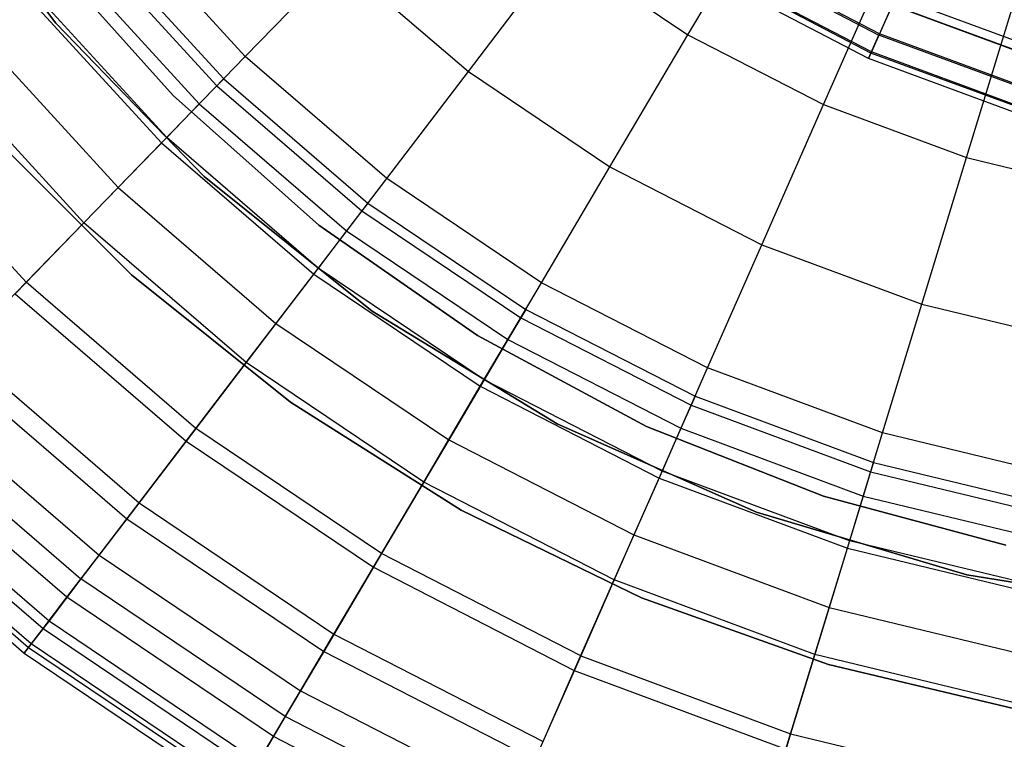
# Model space of a CAD drawing. Extents: x -6 to 6.5, y 0.1 to 12.5.
# Tile 6 of 44: x -1.7 to -0.2, y 2.8 to 3.9. Entities that reach past the tile are written whole.
import ezdxf

# ---------------------------------------------------------------- set-up
doc = ezdxf.new("R2010")
doc.units = 0
doc.header["$LTSCALE"] = 2.54
doc.layers.get('0').update_dxf_attribs({"color": 13, "linetype": 'CONTINUOUS'})

# ---------------------------------------------------------------- blocks, each defined once
blk = doc.blocks.new('GRUPUJ_1')
at = {"color": 0}
for p, q in [((4.1591, 4.0796, 7.5), (4.3474, 3.8282, 7.5)), ((4.3474, 3.8282, 1.95), (4.1591, 4.0796, 1.95)), ((4.1591, 4.0796, 7.5), (4.3474, 3.8282, 7.5)), ((4.1591, 4.0796, 7.5), (4.3474, 3.8282, 7.5)), ((4.3474, 3.8282, 1.95), (4.1591, 4.0796, 1.95)), ((5.282, 3.811, 17.528), (5.4118, 4.0308, 17.6751)), ((5.282, 3.811, 17.528), (5.4118, 4.0308, 17.6751)), ((4.6276, 3.7788, 17.1935), (4.4414, 3.9824, 17.1935)), ((4.6276, 3.7788, 17.1935), (4.4414, 3.9824, 17.1935)), ((4.4058, 3.9535, 7.5), (4.5957, 3.7459, 7.5)), ((4.4058, 3.9535, 7.5), (4.5957, 3.7459, 7.5)), ((4.4058, 3.9535, 7.5), (4.5957, 3.7459, 7.5)), ((4.3945, 3.9444, 8.3078), (4.5856, 3.7355, 8.3078)), ((4.3945, 3.9444, 8.3078), (4.5856, 3.7355, 8.3078)), ((4.9574, 3.7568, 17.3673), (5.095, 3.937, 17.528)), ((4.9574, 3.7568, 17.3673), (5.095, 3.937, 17.528)), ((5.095, 3.937, 17.528), (5.282, 3.811, 17.528)), ((5.095, 3.937, 17.528), (5.282, 3.811, 17.528)), ((5.4827, 3.708, 17.528), (5.5856, 3.9416, 17.6751)), ((5.4827, 3.708, 17.528), (5.5856, 3.9416, 17.6751)), ((4.5211, 3.7211, 7.5), (4.3446, 3.9178, 7.5)), ((4.3446, 3.9178, 8.6), (4.5211, 3.7211, 8.6)), ((4.3446, 3.9178, 8.6), (4.5211, 3.7211, 8.6)), ((4.3656, 3.9209, 8.9059), (4.5596, 3.7088, 8.9059)), ((4.3656, 3.9209, 8.9059), (4.5596, 3.7088, 8.9059)), ((4.6276, 3.7788, 17.1935), (4.7662, 3.9216, 17.3673)), ((4.6276, 3.7788, 17.1935), (4.7662, 3.9216, 17.3673)), ((4.7662, 3.9216, 17.3673), (4.9574, 3.7568, 17.3673)), ((4.7662, 3.9216, 17.3673), (4.9574, 3.7568, 17.3673)), ((5.3657, 3.9143, 11.2139), (5.5644, 3.8106, 11.2139)), ((5.3657, 3.9143, 11.2139), (5.5644, 3.8106, 11.2139)), ((5.5652, 3.8125, 9.8025), (5.3667, 3.916, 9.8025)), ((5.5652, 3.8125, 9.8025), (5.3667, 3.916, 9.8025)), ((5.5526, 3.7841, 10.8474), (5.3506, 3.8895, 10.8474)), ((5.5526, 3.7841, 10.8474), (5.3506, 3.8895, 10.8474)), ((5.5533, 3.7857, 10.1369), (5.3515, 3.8909, 10.1369)), ((5.5533, 3.7857, 10.1369), (5.3515, 3.8909, 10.1369)), ((4.5114, 3.6591, 9.5221), (4.3118, 3.8773, 9.5221)), ((4.5114, 3.6591, 9.5221), (4.3118, 3.8773, 9.5221)), ((5.549, 3.7759, 10.487), (5.346, 3.8818, 10.487)), ((5.549, 3.7759, 10.487), (5.346, 3.8818, 10.487)), ((5.6941, 3.6295, 17.528), (5.7686, 3.8736, 17.6751)), ((5.6941, 3.6295, 17.528), (5.7686, 3.8736, 17.6751)), ((4.3032, 3.8703, 16.9993), (4.5037, 3.6511, 16.9993)), ((4.3032, 3.8703, 16.9993), (4.5037, 3.6511, 16.9993)), ((5.5895, 3.8675, 11.6623), (5.7924, 3.7928, 11.6623)), ((5.5895, 3.8675, 11.6623), (5.7924, 3.7928, 11.6623)), ((5.5843, 3.8556, 11.5838), (5.5644, 3.8106, 11.2139)), ((5.5843, 3.8556, 11.5838), (5.5644, 3.8106, 11.2139)), ((5.5839, 3.8548, 9.4892), (5.5652, 3.8125, 9.8025)), ((5.5839, 3.8548, 9.4892), (5.5652, 3.8125, 9.8025)), ((5.7884, 3.7796, 9.4892), (5.5839, 3.8548, 9.4892)), ((5.7884, 3.7796, 9.4892), (5.5839, 3.8548, 9.4892)), ((5.5843, 3.8556, 11.5838), (5.7887, 3.7804, 11.5838)), ((5.5843, 3.8556, 11.5838), (5.7887, 3.7804, 11.5838)), ((4.3474, 3.8282, 7.5), (4.567, 3.6014, 7.5)), ((4.567, 3.6014, 1.95), (4.3474, 3.8282, 1.95)), ((4.3474, 3.8282, 7.5), (4.567, 3.6014, 7.5)), ((4.3474, 3.8282, 1.95), (4.3474, 3.8282, 7.5)), ((4.3474, 3.8282, 1.95), (4.3474, 3.8282, 7.5)), ((4.3474, 3.8282, 7.5), (4.567, 3.6014, 7.5)), ((4.567, 3.6014, 1.95), (4.3474, 3.8282, 1.95)), ((4.2319, 3.8124, 10.1645), (4.4397, 3.5852, 10.1645)), ((4.2319, 3.8124, 10.1645), (4.4397, 3.5852, 10.1645)), ((5.1667, 3.6158, 17.3673), (5.282, 3.811, 17.528)), ((5.1667, 3.6158, 17.3673), (5.282, 3.811, 17.528)), ((5.282, 3.811, 17.528), (5.4827, 3.708, 17.528)), ((5.282, 3.811, 17.528), (5.4827, 3.708, 17.528)), ((5.5526, 3.7841, 10.8474), (5.5644, 3.8106, 11.2139)), ((5.5526, 3.7841, 10.8474), (5.5644, 3.8106, 11.2139)), ((5.5652, 3.8125, 9.8025), (5.5533, 3.7857, 10.1369)), ((5.5652, 3.8125, 9.8025), (5.5533, 3.7857, 10.1369)), ((5.7747, 3.7332, 11.2139), (5.5644, 3.8106, 11.2139)), ((5.7747, 3.7332, 11.2139), (5.5644, 3.8106, 11.2139)), ((5.7752, 3.7352, 9.8025), (5.5652, 3.8125, 9.8025)), ((5.7752, 3.7352, 9.8025), (5.5652, 3.8125, 9.8025)), ((5.5533, 3.7857, 10.1369), (5.549, 3.7759, 10.487)), ((5.5533, 3.7857, 10.1369), (5.549, 3.7759, 10.487)), ((5.7669, 3.7071, 10.1369), (5.5533, 3.7857, 10.1369)), ((5.7669, 3.7071, 10.1369), (5.5533, 3.7857, 10.1369)), ((4.5037, 3.6511, 16.9993), (4.6276, 3.7788, 17.1935)), ((4.5037, 3.6511, 16.9993), (4.6276, 3.7788, 17.1935)), ((4.8367, 3.5987, 17.1935), (4.6276, 3.7788, 17.1935)), ((4.8367, 3.5987, 17.1935), (4.6276, 3.7788, 17.1935)), ((5.549, 3.7759, 10.487), (5.5526, 3.7841, 10.8474)), ((5.549, 3.7759, 10.487), (5.5526, 3.7841, 10.8474)), ((5.7639, 3.6968, 10.487), (5.549, 3.7759, 10.487)), ((5.7639, 3.6968, 10.487), (5.549, 3.7759, 10.487)), ((5.7664, 3.7054, 10.8474), (5.5526, 3.7841, 10.8474)), ((5.7664, 3.7054, 10.8474), (5.5526, 3.7841, 10.8474)), ((4.3891, 3.5331, 16.7701), (4.1754, 3.7666, 16.7701)), ((4.3891, 3.5331, 16.7701), (4.1754, 3.7666, 16.7701)), ((4.8367, 3.5987, 17.1935), (4.9574, 3.7568, 17.3673)), ((4.8367, 3.5987, 17.1935), (4.9574, 3.7568, 17.3673)), ((4.9574, 3.7568, 17.3673), (5.1667, 3.6158, 17.3673)), ((4.9574, 3.7568, 17.3673), (5.1667, 3.6158, 17.3673)), ((4.5957, 3.7459, 7.5), (4.5856, 3.7355, 8.3078)), ((4.5957, 3.7459, 7.5), (4.5856, 3.7355, 8.3078)), ((4.5957, 3.7459, 7.5), (4.8088, 3.5622, 7.5)), ((4.5957, 3.7459, 7.5), (4.8088, 3.5622, 7.5)), ((4.5957, 3.7459, 7.5), (4.8088, 3.5622, 7.5)), ((4.5856, 3.7355, 8.3078), (4.5596, 3.7088, 8.9059)), ((4.5856, 3.7355, 8.3078), (4.5596, 3.7088, 8.9059)), ((4.5856, 3.7355, 8.3078), (4.8001, 3.5507, 8.3078)), ((4.5856, 3.7355, 8.3078), (4.8001, 3.5507, 8.3078)), ((4.5211, 3.7211, 7.5), (4.5211, 3.7211, 8.6)), ((4.5211, 3.7211, 8.6), (4.7364, 3.5298, 8.6)), ((4.7364, 3.5298, 7.5), (4.5211, 3.7211, 7.5)), ((4.5211, 3.7211, 7.5), (4.5211, 3.7211, 8.6)), ((4.5211, 3.7211, 8.6), (4.7364, 3.5298, 8.6)), ((4.5596, 3.7088, 8.9059), (4.5114, 3.6591, 9.5221)), ((4.5596, 3.7088, 8.9059), (4.5114, 3.6591, 9.5221)), ((4.5596, 3.7088, 8.9059), (4.7774, 3.5211, 8.9059)), ((4.5596, 3.7088, 8.9059), (4.7774, 3.5211, 8.9059)), ((5.3913, 3.5006, 17.3673), (5.4827, 3.708, 17.528)), ((5.3913, 3.5006, 17.3673), (5.4827, 3.708, 17.528)), ((5.4827, 3.708, 17.528), (5.6941, 3.6295, 17.528)), ((5.4827, 3.708, 17.528), (5.6941, 3.6295, 17.528)), ((4.3036, 3.4451, 11.1672), (4.0802, 3.6894, 11.1672)), ((4.3036, 3.4451, 11.1672), (4.0802, 3.6894, 11.1672)), ((4.4594, 3.4559, 8.6), (4.2559, 3.6594, 8.6)), ((4.2559, 3.6594, 7.5), (4.4594, 3.4559, 7.5)), ((4.4594, 3.4559, 8.6), (4.2559, 3.6594, 8.6)), ((4.2559, 3.6594, 7.5), (4.4594, 3.4559, 7.5)), ((4.5114, 3.6591, 9.5221), (4.4397, 3.5852, 10.1645)), ((4.5114, 3.6591, 9.5221), (4.4397, 3.5852, 10.1645)), ((4.7354, 3.466, 9.5221), (4.5114, 3.6591, 9.5221)), ((4.7354, 3.466, 9.5221), (4.5114, 3.6591, 9.5221)), ((4.3891, 3.5331, 16.7701), (4.5037, 3.6511, 16.9993)), ((4.3891, 3.5331, 16.7701), (4.5037, 3.6511, 16.9993)), ((4.5037, 3.6511, 16.9993), (4.7287, 3.4572, 16.9993)), ((4.5037, 3.6511, 16.9993), (4.7287, 3.4572, 16.9993)), ((5.6279, 3.4127, 17.3673), (5.6941, 3.6295, 17.528)), ((5.6279, 3.4127, 17.3673), (5.6941, 3.6295, 17.528)), ((5.6941, 3.6295, 17.528), (5.9133, 3.5765, 17.528)), ((5.6941, 3.6295, 17.528), (5.9133, 3.5765, 17.528)), ((5.0656, 3.4445, 17.1935), (5.1667, 3.6158, 17.3673)), ((5.0656, 3.4445, 17.1935), (5.1667, 3.6158, 17.3673)), ((5.1667, 3.6158, 17.3673), (5.3913, 3.5006, 17.3673)), ((5.1667, 3.6158, 17.3673), (5.3913, 3.5006, 17.3673)), ((4.567, 3.6014, 7.5), (4.8154, 3.4026, 7.5)), ((4.567, 3.6014, 1.95), (4.567, 3.6014, 7.5)), ((4.8154, 3.4026, 1.95), (4.567, 3.6014, 1.95)), ((4.567, 3.6014, 7.5), (4.8154, 3.4026, 7.5)), ((4.567, 3.6014, 1.95), (4.567, 3.6014, 7.5)), ((4.567, 3.6014, 7.5), (4.8154, 3.4026, 7.5)), ((4.8154, 3.4026, 1.95), (4.567, 3.6014, 1.95)), ((4.7287, 3.4572, 16.9993), (4.8367, 3.5987, 17.1935)), ((4.7287, 3.4572, 16.9993), (4.8367, 3.5987, 17.1935)), ((5.0656, 3.4445, 17.1935), (4.8367, 3.5987, 17.1935)), ((5.0656, 3.4445, 17.1935), (4.8367, 3.5987, 17.1935)), ((4.4397, 3.5852, 10.1645), (4.3036, 3.4451, 11.1672)), ((4.4397, 3.5852, 10.1645), (4.3036, 3.4451, 11.1672)), ((4.4397, 3.5852, 10.1645), (4.673, 3.3842, 10.1645)), ((4.4397, 3.5852, 10.1645), (4.673, 3.3842, 10.1645)), ((4.8088, 3.5622, 7.5), (4.8001, 3.5507, 8.3078)), ((4.8088, 3.5622, 7.5), (4.8001, 3.5507, 8.3078)), ((4.8088, 3.5622, 7.5), (5.0422, 3.405, 7.5)), ((4.8088, 3.5622, 7.5), (5.0422, 3.405, 7.5)), ((4.8088, 3.5622, 7.5), (5.0422, 3.405, 7.5)), ((4.8001, 3.5507, 8.3078), (4.7774, 3.5211, 8.9059)), ((4.8001, 3.5507, 8.3078), (4.7774, 3.5211, 8.9059)), ((4.8001, 3.5507, 8.3078), (5.0349, 3.3925, 8.3078)), ((4.8001, 3.5507, 8.3078), (5.0349, 3.3925, 8.3078)), ((4.2872, 3.4281, 16.5062), (4.3891, 3.5331, 16.7701)), ((4.2872, 3.4281, 16.5062), (4.3891, 3.5331, 16.7701)), ((4.6289, 3.3265, 16.7701), (4.3891, 3.5331, 16.7701)), ((4.6289, 3.3265, 16.7701), (4.3891, 3.5331, 16.7701)), ((4.7364, 3.5298, 8.6), (4.9711, 3.3662, 8.6)), ((4.7364, 3.5298, 7.5), (4.7364, 3.5298, 8.6)), ((4.9711, 3.3662, 7.5), (4.7364, 3.5298, 7.5)), ((4.7364, 3.5298, 7.5), (4.7364, 3.5298, 8.6)), ((4.7364, 3.5298, 8.6), (4.9711, 3.3662, 8.6)), ((4.7774, 3.5211, 8.9059), (4.7354, 3.466, 9.5221)), ((4.7774, 3.5211, 8.9059), (4.7354, 3.466, 9.5221)), ((4.7774, 3.5211, 8.9059), (5.0159, 3.3605, 8.9059)), ((4.7774, 3.5211, 8.9059), (5.0159, 3.3605, 8.9059)), ((5.3111, 3.3185, 17.1935), (5.3913, 3.5006, 17.3673)), ((5.3111, 3.3185, 17.1935), (5.3913, 3.5006, 17.3673)), ((5.3913, 3.5006, 17.3673), (5.6279, 3.4127, 17.3673)), ((5.3913, 3.5006, 17.3673), (5.6279, 3.4127, 17.3673)), ((4.7354, 3.466, 9.5221), (4.673, 3.3842, 10.1645)), ((4.7354, 3.466, 9.5221), (4.673, 3.3842, 10.1645)), ((4.9807, 3.3008, 9.5221), (4.7354, 3.466, 9.5221)), ((4.9807, 3.3008, 9.5221), (4.7354, 3.466, 9.5221)), ((4.4594, 3.4559, 8.6), (4.4594, 3.4559, 7.5)), ((4.6943, 3.2678, 8.6), (4.4594, 3.4559, 8.6)), ((4.4594, 3.4559, 8.6), (4.4594, 3.4559, 7.5)), ((4.4594, 3.4559, 7.5), (4.6943, 3.2678, 7.5)), ((4.6943, 3.2678, 8.6), (4.4594, 3.4559, 8.6)), ((4.4594, 3.4559, 7.5), (4.6943, 3.2678, 7.5)), ((4.6289, 3.3265, 16.7701), (4.7287, 3.4572, 16.9993)), ((4.6289, 3.3265, 16.7701), (4.7287, 3.4572, 16.9993)), ((4.7287, 3.4572, 16.9993), (4.9751, 3.2913, 16.9993)), ((4.7287, 3.4572, 16.9993), (4.9751, 3.2913, 16.9993)), ((4.3036, 3.4451, 11.1672), (4.1865, 3.3244, 12.0446)), ((4.3036, 3.4451, 11.1672), (4.1865, 3.3244, 12.0446)), ((4.5544, 3.229, 11.1672), (4.3036, 3.4451, 11.1672)), ((4.5544, 3.229, 11.1672), (4.3036, 3.4451, 11.1672)), ((4.9751, 3.2913, 16.9993), (5.0656, 3.4445, 17.1935)), ((4.9751, 3.2913, 16.9993), (5.0656, 3.4445, 17.1935)), ((5.3111, 3.3185, 17.1935), (5.0656, 3.4445, 17.1935)), ((5.3111, 3.3185, 17.1935), (5.0656, 3.4445, 17.1935)), ((4.2872, 3.4281, 16.5062), (4.5401, 3.2102, 16.5062)), ((4.2872, 3.4281, 16.5062), (4.5401, 3.2102, 16.5062)), ((5.5698, 3.2224, 17.1935), (5.6279, 3.4127, 17.3673)), ((5.5698, 3.2224, 17.1935), (5.6279, 3.4127, 17.3673)), ((5.6279, 3.4127, 17.3673), (5.8732, 3.3534, 17.3673)), ((5.6279, 3.4127, 17.3673), (5.8732, 3.3534, 17.3673)), ((4.8154, 3.4026, 7.5), (5.0888, 3.236, 7.5)), ((4.8154, 3.4026, 1.95), (4.8154, 3.4026, 7.5)), ((4.8154, 3.4026, 7.5), (5.0888, 3.236, 7.5)), ((5.0888, 3.236, 1.95), (4.8154, 3.4026, 1.95)), ((4.8154, 3.4026, 7.5), (5.0888, 3.236, 7.5)), ((4.8154, 3.4026, 1.95), (4.8154, 3.4026, 7.5)), ((5.0888, 3.236, 1.95), (4.8154, 3.4026, 1.95)), ((5.0349, 3.3925, 8.3078), (5.0159, 3.3605, 8.9059)), ((5.0349, 3.3925, 8.3078), (5.0159, 3.3605, 8.9059)), ((5.0422, 3.405, 7.5), (5.0349, 3.3925, 8.3078)), ((5.0422, 3.405, 7.5), (5.0349, 3.3925, 8.3078)), ((5.0349, 3.3925, 8.3078), (5.2867, 3.2633, 8.3078)), ((5.0349, 3.3925, 8.3078), (5.2867, 3.2633, 8.3078)), ((5.0422, 3.405, 7.5), (5.2926, 3.2765, 7.5)), ((5.0422, 3.405, 7.5), (5.2926, 3.2765, 7.5)), ((5.0422, 3.405, 7.5), (5.2926, 3.2765, 7.5)), ((4.673, 3.3842, 10.1645), (4.5544, 3.229, 11.1672)), ((4.673, 3.3842, 10.1645), (4.5544, 3.229, 11.1672)), ((4.673, 3.3842, 10.1645), (4.9284, 3.2122, 10.1645)), ((4.673, 3.3842, 10.1645), (4.9284, 3.2122, 10.1645)), ((4.9711, 3.3662, 8.6), (5.221, 3.2321, 8.6)), ((5.221, 3.2321, 7.5), (4.9711, 3.3662, 7.5)), ((4.9711, 3.3662, 7.5), (4.9711, 3.3662, 8.6)), ((4.9711, 3.3662, 8.6), (5.221, 3.2321, 8.6)), ((4.9711, 3.3662, 7.5), (4.9711, 3.3662, 8.6)), ((5.0159, 3.3605, 8.9059), (4.9807, 3.3008, 9.5221)), ((5.0159, 3.3605, 8.9059), (4.9807, 3.3008, 9.5221)), ((5.0159, 3.3605, 8.9059), (5.2717, 3.2292, 8.9059)), ((5.0159, 3.3605, 8.9059), (5.2717, 3.2292, 8.9059)), ((4.2073, 3.3459, 16.2374), (4.4705, 3.1191, 16.2374)), ((4.2073, 3.3459, 16.2374), (4.4705, 3.1191, 16.2374)), ((4.1865, 3.3244, 12.0446), (4.4524, 3.0953, 12.0446)), ((4.1865, 3.3244, 12.0446), (4.4524, 3.0953, 12.0446)), ((4.5401, 3.2102, 16.5062), (4.6289, 3.3265, 16.7701)), ((4.5401, 3.2102, 16.5062), (4.6289, 3.3265, 16.7701)), ((4.8914, 3.1496, 16.7701), (4.6289, 3.3265, 16.7701)), ((4.8914, 3.1496, 16.7701), (4.6289, 3.3265, 16.7701)), ((5.2393, 3.1556, 16.9993), (5.3111, 3.3185, 17.1935)), ((5.2393, 3.1556, 16.9993), (5.3111, 3.3185, 17.1935)), ((5.5698, 3.2224, 17.1935), (5.3111, 3.3185, 17.1935)), ((5.5698, 3.2224, 17.1935), (5.3111, 3.3185, 17.1935)), ((4.8914, 3.1496, 16.7701), (4.9751, 3.2913, 16.9993)), ((4.8914, 3.1496, 16.7701), (4.9751, 3.2913, 16.9993)), ((4.9807, 3.3008, 9.5221), (4.9284, 3.2122, 10.1645)), ((4.9807, 3.3008, 9.5221), (4.9284, 3.2122, 10.1645)), ((4.9751, 3.2913, 16.9993), (5.2393, 3.1556, 16.9993)), ((4.9751, 3.2913, 16.9993), (5.2393, 3.1556, 16.9993)), ((5.2438, 3.1658, 9.5221), (4.9807, 3.3008, 9.5221)), ((5.2438, 3.1658, 9.5221), (4.9807, 3.3008, 9.5221)), ((4.1396, 3.2761, 15.9362), (4.4115, 3.0417, 15.9362)), ((4.1396, 3.2761, 15.9362), (4.4115, 3.0417, 15.9362)), ((5.2926, 3.2765, 7.5), (5.2867, 3.2633, 8.3078)), ((5.2926, 3.2765, 7.5), (5.2867, 3.2633, 8.3078)), ((5.2926, 3.2765, 7.5), (5.5564, 3.1785, 7.5)), ((5.2926, 3.2765, 7.5), (5.5564, 3.1785, 7.5)), ((5.2926, 3.2765, 7.5), (5.5564, 3.1785, 7.5)), ((4.9467, 3.1082, 8.6), (4.6943, 3.2678, 8.6)), ((4.6943, 3.2678, 8.6), (4.6943, 3.2678, 7.5)), ((4.6943, 3.2678, 7.5), (4.9467, 3.1082, 7.5)), ((4.6943, 3.2678, 8.6), (4.6943, 3.2678, 7.5)), ((4.9467, 3.1082, 8.6), (4.6943, 3.2678, 8.6)), ((4.6943, 3.2678, 7.5), (4.9467, 3.1082, 7.5)), ((5.2867, 3.2633, 8.3078), (5.2717, 3.2292, 8.9059)), ((5.2867, 3.2633, 8.3078), (5.2717, 3.2292, 8.9059)), ((5.2867, 3.2633, 8.3078), (5.5521, 3.1647, 8.3078)), ((5.2867, 3.2633, 8.3078), (5.5521, 3.1647, 8.3078)), ((4.1086, 3.2442, 12.7249), (4.3846, 3.0064, 12.7249)), ((4.1086, 3.2442, 12.7249), (4.3846, 3.0064, 12.7249)), ((5.0888, 3.236, 7.5), (5.3833, 3.1051, 7.5)), ((5.0888, 3.236, 7.5), (5.3833, 3.1051, 7.5)), ((5.0888, 3.236, 1.95), (5.0888, 3.236, 7.5)), ((5.3833, 3.1051, 1.95), (5.0888, 3.236, 1.95)), ((5.0888, 3.236, 7.5), (5.3833, 3.1051, 7.5)), ((5.0888, 3.236, 1.95), (5.0888, 3.236, 7.5)), ((5.3833, 3.1051, 1.95), (5.0888, 3.236, 1.95)), ((5.221, 3.2321, 8.6), (5.4825, 3.1286, 8.6)), ((5.221, 3.2321, 7.5), (5.221, 3.2321, 8.6)), ((5.4825, 3.1286, 7.5), (5.221, 3.2321, 7.5)), ((5.221, 3.2321, 7.5), (5.221, 3.2321, 8.6)), ((5.221, 3.2321, 8.6), (5.4825, 3.1286, 8.6)), ((4.3638, 2.9793, 15.5999), (4.0848, 3.2197, 15.5999)), ((4.3638, 2.9793, 15.5999), (4.0848, 3.2197, 15.5999)), ((4.5544, 3.229, 11.1672), (4.4524, 3.0953, 12.0446)), ((4.5544, 3.229, 11.1672), (4.4524, 3.0953, 12.0446)), ((4.829, 3.044, 11.1672), (4.5544, 3.229, 11.1672)), ((4.829, 3.044, 11.1672), (4.5544, 3.229, 11.1672)), ((5.2717, 3.2292, 8.9059), (5.2438, 3.1658, 9.5221)), ((5.2717, 3.2292, 8.9059), (5.2438, 3.1658, 9.5221)), ((5.2717, 3.2292, 8.9059), (5.5412, 3.129, 8.9059)), ((5.2717, 3.2292, 8.9059), (5.5412, 3.129, 8.9059)), ((5.5178, 3.0522, 16.9993), (5.5698, 3.2224, 17.1935)), ((5.5178, 3.0522, 16.9993), (5.5698, 3.2224, 17.1935)), ((5.838, 3.1576, 17.1935), (5.5698, 3.2224, 17.1935)), ((5.838, 3.1576, 17.1935), (5.5698, 3.2224, 17.1935)), ((4.4705, 3.1191, 16.2374), (4.5401, 3.2102, 16.5062)), ((4.4705, 3.1191, 16.2374), (4.5401, 3.2102, 16.5062)), ((4.5401, 3.2102, 16.5062), (4.817, 3.0237, 16.5062)), ((4.5401, 3.2102, 16.5062), (4.817, 3.0237, 16.5062)), ((4.9284, 3.2122, 10.1645), (4.829, 3.044, 11.1672)), ((4.9284, 3.2122, 10.1645), (4.829, 3.044, 11.1672)), ((4.9284, 3.2122, 10.1645), (5.2023, 3.0716, 10.1645)), ((4.9284, 3.2122, 10.1645), (5.2023, 3.0716, 10.1645)), ((4.0545, 3.1884, 13.336), (4.3374, 2.9447, 13.336)), ((4.0545, 3.1884, 13.336), (4.3374, 2.9447, 13.336)), ((4.0444, 3.1781, 15.2257), (4.3286, 2.9331, 15.2257)), ((4.0444, 3.1781, 15.2257), (4.3286, 2.9331, 15.2257)), ((5.5564, 3.1785, 7.5), (5.5521, 3.1647, 8.3078)), ((5.5564, 3.1785, 7.5), (5.5521, 3.1647, 8.3078)), ((5.5564, 3.1785, 7.5), (5.8299, 3.1125, 7.5)), ((5.5564, 3.1785, 7.5), (5.8299, 3.1125, 7.5)), ((5.5564, 3.1785, 7.5), (5.8299, 3.1125, 7.5)), ((5.2438, 3.1658, 9.5221), (5.2023, 3.0716, 10.1645)), ((5.2438, 3.1658, 9.5221), (5.2023, 3.0716, 10.1645)), ((5.521, 3.0628, 9.5221), (5.2438, 3.1658, 9.5221)), ((5.521, 3.0628, 9.5221), (5.2438, 3.1658, 9.5221)), ((5.5521, 3.1647, 8.3078), (5.5412, 3.129, 8.9059)), ((5.5521, 3.1647, 8.3078), (5.5412, 3.129, 8.9059)), ((5.5521, 3.1647, 8.3078), (5.8273, 3.0982, 8.3078)), ((5.5521, 3.1647, 8.3078), (5.8273, 3.0982, 8.3078)), ((4.0126, 3.1453, 14.354), (4.3009, 2.8968, 14.354)), ((4.0126, 3.1453, 14.354), (4.3009, 2.8968, 14.354)), ((4.0198, 3.1527, 14.8112), (4.3072, 2.9051, 14.8112)), ((4.0198, 3.1527, 14.8112), (4.3072, 2.9051, 14.8112)), ((4.3112, 2.9103, 13.8529), (4.0244, 3.1574, 13.8529)), ((4.3112, 2.9103, 13.8529), (4.0244, 3.1574, 13.8529)), ((4.817, 3.0237, 16.5062), (4.8914, 3.1496, 16.7701)), ((4.817, 3.0237, 16.5062), (4.8914, 3.1496, 16.7701)), ((5.173, 3.0051, 16.7701), (4.8914, 3.1496, 16.7701)), ((5.173, 3.0051, 16.7701), (4.8914, 3.1496, 16.7701)), ((5.173, 3.0051, 16.7701), (5.2393, 3.1556, 16.9993)), ((5.173, 3.0051, 16.7701), (5.2393, 3.1556, 16.9993)), ((5.2393, 3.1556, 16.9993), (5.5178, 3.0522, 16.9993)), ((5.2393, 3.1556, 16.9993), (5.5178, 3.0522, 16.9993)), ((4.4115, 3.0417, 15.9362), (4.4705, 3.1191, 16.2374)), ((4.4115, 3.0417, 15.9362), (4.4705, 3.1191, 16.2374)), ((4.4705, 3.1191, 16.2374), (4.7587, 2.925, 16.2374)), ((4.4705, 3.1191, 16.2374), (4.7587, 2.925, 16.2374)), ((5.7519, 3.0563, 7.5), (5.4825, 3.1286, 7.5)), ((5.4825, 3.1286, 7.5), (5.4825, 3.1286, 8.6)), ((5.4825, 3.1286, 8.6), (5.7519, 3.0563, 8.6)), ((5.4825, 3.1286, 8.6), (5.7519, 3.0563, 8.6)), ((5.4825, 3.1286, 7.5), (5.4825, 3.1286, 8.6)), ((5.5412, 3.129, 8.9059), (5.521, 3.0628, 9.5221)), ((5.5412, 3.129, 8.9059), (5.521, 3.0628, 9.5221)), ((5.5412, 3.129, 8.9059), (5.8207, 3.0615, 8.9059)), ((5.5412, 3.129, 8.9059), (5.8207, 3.0615, 8.9059)), ((5.2132, 2.9787, 8.6), (4.9467, 3.1082, 8.6)), ((4.9467, 3.1082, 8.6), (4.9467, 3.1082, 7.5)), ((4.9467, 3.1082, 7.5), (5.2132, 2.9787, 7.5)), ((4.9467, 3.1082, 8.6), (4.9467, 3.1082, 7.5)), ((5.2132, 2.9787, 8.6), (4.9467, 3.1082, 8.6)), ((4.9467, 3.1082, 7.5), (5.2132, 2.9787, 7.5)), ((5.3833, 3.1051, 7.5), (5.6943, 3.0125, 7.5)), ((5.3833, 3.1051, 7.5), (5.6943, 3.0125, 7.5)), ((5.3833, 3.1051, 1.95), (5.3833, 3.1051, 7.5)), ((5.6943, 3.0125, 1.95), (5.3833, 3.1051, 1.95)), ((5.3833, 3.1051, 7.5), (5.6943, 3.0125, 7.5)), ((5.3833, 3.1051, 1.95), (5.3833, 3.1051, 7.5)), ((5.6943, 3.0125, 1.95), (5.3833, 3.1051, 1.95)), ((4.4524, 3.0953, 12.0446), (4.3846, 3.0064, 12.7249)), ((4.4524, 3.0953, 12.0446), (4.3846, 3.0064, 12.7249)), ((4.4524, 3.0953, 12.0446), (4.7435, 2.8992, 12.0446)), ((4.4524, 3.0953, 12.0446), (4.7435, 2.8992, 12.0446)), ((5.2023, 3.0716, 10.1645), (5.1236, 2.8928, 11.1672)), ((5.2023, 3.0716, 10.1645), (5.1236, 2.8928, 11.1672)), ((5.2023, 3.0716, 10.1645), (5.491, 2.9644, 10.1645)), ((5.2023, 3.0716, 10.1645), (5.491, 2.9644, 10.1645)), ((5.521, 3.0628, 9.5221), (5.491, 2.9644, 10.1645)), ((5.521, 3.0628, 9.5221), (5.491, 2.9644, 10.1645)), ((5.8085, 2.9934, 9.5221), (5.521, 3.0628, 9.5221)), ((5.8085, 2.9934, 9.5221), (5.521, 3.0628, 9.5221)), ((4.829, 3.044, 11.1672), (4.7435, 2.8992, 12.0446)), ((4.829, 3.044, 11.1672), (4.7435, 2.8992, 12.0446)), ((5.1236, 2.8928, 11.1672), (4.829, 3.044, 11.1672)), ((5.1236, 2.8928, 11.1672), (4.829, 3.044, 11.1672)), ((5.4697, 2.8949, 16.7701), (5.5178, 3.0522, 16.9993)), ((5.4697, 2.8949, 16.7701), (5.5178, 3.0522, 16.9993)), ((5.5178, 3.0522, 16.9993), (5.8065, 2.9824, 16.9993)), ((5.5178, 3.0522, 16.9993), (5.8065, 2.9824, 16.9993)), ((4.3638, 2.9793, 15.5999), (4.4115, 3.0417, 15.9362)), ((4.3638, 2.9793, 15.5999), (4.4115, 3.0417, 15.9362)), ((4.4115, 3.0417, 15.9362), (4.7092, 2.8412, 15.9362)), ((4.4115, 3.0417, 15.9362), (4.7092, 2.8412, 15.9362)), ((4.7587, 2.925, 16.2374), (4.817, 3.0237, 16.5062)), ((4.7587, 2.925, 16.2374), (4.817, 3.0237, 16.5062)), ((4.817, 3.0237, 16.5062), (5.114, 2.8712, 16.5062)), ((4.817, 3.0237, 16.5062), (5.114, 2.8712, 16.5062)), ((4.3846, 3.0064, 12.7249), (4.3374, 2.9447, 13.336)), ((4.3846, 3.0064, 12.7249), (4.3374, 2.9447, 13.336)), ((4.6867, 2.803, 12.7249), (4.3846, 3.0064, 12.7249)), ((4.6867, 2.803, 12.7249), (4.3846, 3.0064, 12.7249)), ((5.114, 2.8712, 16.5062), (5.173, 3.0051, 16.7701)), ((5.114, 2.8712, 16.5062), (5.173, 3.0051, 16.7701)), ((5.4697, 2.8949, 16.7701), (5.173, 3.0051, 16.7701)), ((5.4697, 2.8949, 16.7701), (5.173, 3.0051, 16.7701)), ((5.6943, 3.0125, 7.5), (6.0162, 2.961, 7.5)), ((5.6943, 3.0125, 7.5), (6.0162, 2.961, 7.5)), ((5.6943, 3.0125, 1.95), (5.6943, 3.0125, 7.5)), ((6.0162, 2.961, 1.95), (5.6943, 3.0125, 1.95)), ((6.0162, 2.961, 1.95), (5.6943, 3.0125, 1.95)), ((5.6943, 3.0125, 7.5), (6.0162, 2.961, 7.5)), ((5.6943, 3.0125, 1.95), (5.6943, 3.0125, 7.5)), ((4.3286, 2.9331, 15.2257), (4.3638, 2.9793, 15.5999)), ((4.3286, 2.9331, 15.2257), (4.3638, 2.9793, 15.5999)), ((4.6693, 2.7735, 15.5999), (4.3638, 2.9793, 15.5999)), ((4.6693, 2.7735, 15.5999), (4.3638, 2.9793, 15.5999)), ((5.4901, 2.88, 8.6), (5.2132, 2.9787, 8.6)), ((5.2132, 2.9787, 8.6), (5.2132, 2.9787, 7.5)), ((5.2132, 2.9787, 7.5), (5.4901, 2.88, 7.5)), ((5.2132, 2.9787, 8.6), (5.2132, 2.9787, 7.5)), ((5.4901, 2.88, 8.6), (5.2132, 2.9787, 8.6)), ((5.2132, 2.9787, 7.5), (5.4901, 2.88, 7.5)), ((5.491, 2.9644, 10.1645), (5.4339, 2.7775, 11.1672)), ((5.491, 2.9644, 10.1645), (5.4339, 2.7775, 11.1672)), ((5.491, 2.9644, 10.1645), (5.7903, 2.892, 10.1645)), ((5.491, 2.9644, 10.1645), (5.7903, 2.892, 10.1645)), ((4.3374, 2.9447, 13.336), (4.3112, 2.9103, 13.8529)), ((4.3374, 2.9447, 13.336), (4.3112, 2.9103, 13.8529)), ((4.3374, 2.9447, 13.336), (4.6471, 2.736, 13.336)), ((4.3374, 2.9447, 13.336), (4.6471, 2.736, 13.336)), ((4.3072, 2.9051, 14.8112), (4.3286, 2.9331, 15.2257)), ((4.3072, 2.9051, 14.8112), (4.3286, 2.9331, 15.2257)), ((4.3286, 2.9331, 15.2257), (4.6398, 2.7236, 15.2257)), ((4.3286, 2.9331, 15.2257), (4.6398, 2.7236, 15.2257)), ((4.7092, 2.8412, 15.9362), (4.7587, 2.925, 16.2374)), ((4.7092, 2.8412, 15.9362), (4.7587, 2.925, 16.2374)), ((4.7587, 2.925, 16.2374), (5.0678, 2.7663, 16.2374)), ((4.7587, 2.925, 16.2374), (5.0678, 2.7663, 16.2374)), ((4.3112, 2.9103, 13.8529), (4.3009, 2.8968, 14.354)), ((4.3112, 2.9103, 13.8529), (4.3009, 2.8968, 14.354)), ((4.3009, 2.8968, 14.354), (4.3072, 2.9051, 14.8112)), ((4.3009, 2.8968, 14.354), (4.3072, 2.9051, 14.8112)), ((4.3072, 2.9051, 14.8112), (4.6218, 2.6931, 14.8112)), ((4.3072, 2.9051, 14.8112), (4.6218, 2.6931, 14.8112)), ((4.6251, 2.6988, 13.8529), (4.3112, 2.9103, 13.8529)), ((4.6251, 2.6988, 13.8529), (4.3112, 2.9103, 13.8529)), ((4.7435, 2.8992, 12.0446), (4.6867, 2.803, 12.7249)), ((4.7435, 2.8992, 12.0446), (4.6867, 2.803, 12.7249)), ((4.7435, 2.8992, 12.0446), (5.0558, 2.7389, 12.0446)), ((4.7435, 2.8992, 12.0446), (5.0558, 2.7389, 12.0446)), ((4.3009, 2.8968, 14.354), (4.6165, 2.6842, 14.354)), ((4.3009, 2.8968, 14.354), (4.6165, 2.6842, 14.354)), ((5.1236, 2.8928, 11.1672), (5.0558, 2.7389, 12.0446)), ((5.1236, 2.8928, 11.1672), (5.0558, 2.7389, 12.0446)), ((5.1236, 2.8928, 11.1672), (5.4339, 2.7775, 11.1672)), ((5.1236, 2.8928, 11.1672), (5.4339, 2.7775, 11.1672)), ((5.427, 2.7549, 16.5062), (5.4697, 2.8949, 16.7701)), ((5.427, 2.7549, 16.5062), (5.4697, 2.8949, 16.7701)), ((5.7774, 2.8205, 16.7701), (5.4697, 2.8949, 16.7701)), ((5.7774, 2.8205, 16.7701), (5.4697, 2.8949, 16.7701)), ((5.0678, 2.7663, 16.2374), (5.114, 2.8712, 16.5062)), ((5.0678, 2.7663, 16.2374), (5.114, 2.8712, 16.5062)), ((5.114, 2.8712, 16.5062), (5.427, 2.7549, 16.5062)), ((5.114, 2.8712, 16.5062), (5.427, 2.7549, 16.5062)), ((5.774, 2.8126, 8.6), (5.4901, 2.88, 8.6)), ((5.4901, 2.88, 8.6), (5.4901, 2.88, 7.5)), ((5.4901, 2.88, 7.5), (5.774, 2.8126, 7.5)), ((5.4901, 2.88, 8.6), (5.4901, 2.88, 7.5)), ((5.774, 2.8126, 8.6), (5.4901, 2.88, 8.6)), ((5.4901, 2.88, 7.5), (5.774, 2.8126, 7.5)), ((4.6693, 2.7735, 15.5999), (4.7092, 2.8412, 15.9362)), ((4.6693, 2.7735, 15.5999), (4.7092, 2.8412, 15.9362)), ((4.7092, 2.8412, 15.9362), (5.0286, 2.6772, 15.9362)), ((4.7092, 2.8412, 15.9362), (5.0286, 2.6772, 15.9362)), ((4.6867, 2.803, 12.7249), (4.6471, 2.736, 13.336)), ((4.6867, 2.803, 12.7249), (4.6471, 2.736, 13.336)), ((5.0107, 2.6366, 12.7249), (4.6867, 2.803, 12.7249)), ((5.0107, 2.6366, 12.7249), (4.6867, 2.803, 12.7249)), ((4.6398, 2.7236, 15.2257), (4.6693, 2.7735, 15.5999)), ((4.6398, 2.7236, 15.2257), (4.6693, 2.7735, 15.5999)), ((4.9969, 2.6053, 15.5999), (4.6693, 2.7735, 15.5999)), ((4.9969, 2.6053, 15.5999), (4.6693, 2.7735, 15.5999)), ((5.4339, 2.7775, 11.1672), (5.3848, 2.6167, 12.0446)), ((5.4339, 2.7775, 11.1672), (5.3848, 2.6167, 12.0446)), ((5.4339, 2.7775, 11.1672), (5.7557, 2.6998, 11.1672)), ((5.4339, 2.7775, 11.1672), (5.7557, 2.6998, 11.1672))]:
    blk.add_line(p, q, dxfattribs=at)

msp = doc.modelspace()

# ---------------------------------------------------------------- block references
at = {"color": 0}
msp.add_blockref('GRUPUJ_1', (-5.959, 0.0611, 0.2501), dxfattribs=at)

doc.saveas('drawing.dxf')
